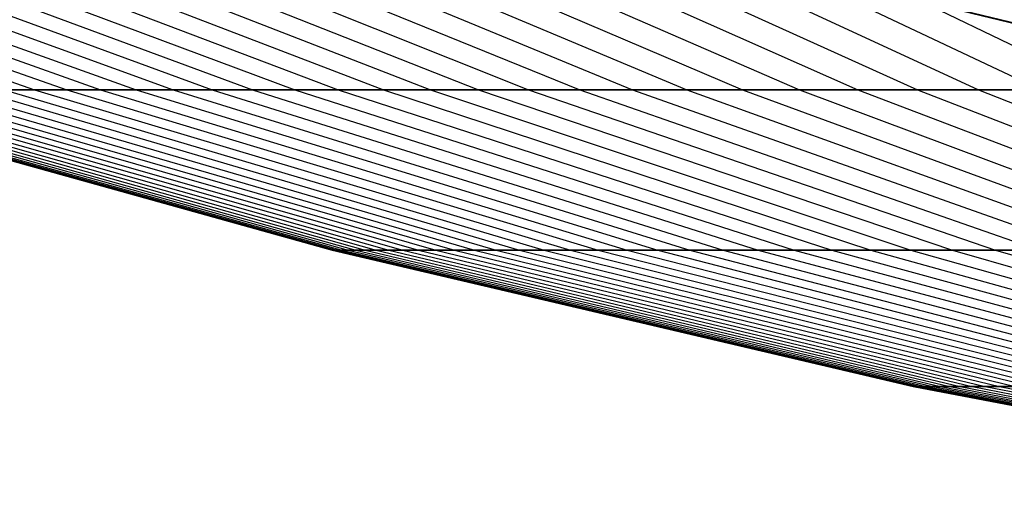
# Model space of a CAD drawing. Extents: x -125 to 125, y -143 to 0.
# Tile 41 of 241: x -16.24 to -12.09, y -142.04 to -140.02. Entities that reach past the tile are written whole.
import ezdxf

# ---------------------------------------------------------------- set-up
doc = ezdxf.new("R2010")
doc.units = 0
doc.header["$LTSCALE"] = 25.4
doc.layers.get('0').update_dxf_attribs({"linetype": 'CONTINUOUS'})

# ---------------------------------------------------------------- blocks, each defined once
blk = doc.blocks.new('NL2500026672_STL')
at = {"color": 0}
for p, q in [((-18.4055, -139.5387, 7.1172), (-16.1761, -140.3154, 6.2551)), ((-18.4055, -139.5387, 7.1172), (-16.1761, -140.3154, 6.2551)), ((-18.2513, -139.5387, -7.5036), (-16.0406, -140.3154, -6.5948)), ((-18.2513, -139.5387, -7.5036), (-16.0406, -140.3154, -6.5948)), ((-18.0891, -139.5387, 7.8868), (-15.898, -140.3154, 6.9315)), ((-18.0891, -139.5387, 7.8868), (-15.898, -140.3154, 6.9315)), ((-17.9188, -139.5387, -8.2664), (-15.7483, -140.3154, -7.2651)), ((-17.9188, -139.5387, -8.2664), (-15.7483, -140.3154, -7.2651)), ((-17.7405, -139.5387, 8.6423), (-15.5916, -140.3154, 7.5955)), ((-17.7405, -139.5387, 8.6423), (-15.5916, -140.3154, 7.5955)), ((-17.5544, -139.5387, -9.0144), (-15.428, -140.3154, -7.9225)), ((-17.5544, -139.5387, -9.0144), (-15.428, -140.3154, -7.9225)), ((-17.3604, -139.5387, 9.3825), (-15.2576, -140.3154, 8.2461)), ((-17.3604, -139.5387, 9.3825), (-15.2576, -140.3154, 8.2461)), ((-17.1587, -139.5387, -9.7465), (-15.0803, -140.3154, -8.5659)), ((-17.1587, -139.5387, -9.7465), (-15.0803, -140.3154, -8.5659)), ((-16.9494, -139.5387, 10.106), (-14.8964, -140.3154, 8.8819)), ((-16.9494, -139.5387, 10.106), (-14.8964, -140.3154, 8.8819)), ((-16.7326, -139.5387, -10.4611), (-14.7058, -140.3154, -9.194)), ((-16.7326, -139.5387, -10.4611), (-14.7058, -140.3154, -9.194)), ((-16.5083, -139.5387, 10.8116), (-14.5087, -140.3154, 9.502)), ((-16.5083, -139.5387, 10.8116), (-14.5087, -140.3154, 9.502)), ((-16.2767, -139.5387, -11.1572), (-14.3052, -140.3154, -9.8058)), ((-16.2767, -139.5387, -11.1572), (-14.3052, -140.3154, -9.8058)), ((-16.0379, -139.5387, 11.4979), (-14.0953, -140.3154, 10.1052)), ((-16.0379, -139.5387, 11.4979), (-14.0953, -140.3154, 10.1052)), ((-15.7919, -139.5387, -11.8335), (-13.8791, -140.3154, -10.4001)), ((-15.7919, -139.5387, -11.8335), (-13.8791, -140.3154, -10.4001)), ((-15.5389, -139.5387, 12.1638), (-13.6567, -140.3154, 10.6904)), ((-15.5389, -139.5387, 12.1638), (-13.6567, -140.3154, 10.6904)), ((-15.279, -139.5387, -12.4887), (-13.4283, -140.3154, -10.976)), ((-15.279, -139.5387, -12.4887), (-13.4283, -140.3154, -10.976)), ((-15.0123, -139.5387, 12.808), (-13.1939, -140.3154, 11.2566)), ((-15.0123, -139.5387, 12.808), (-13.1939, -140.3154, 11.2566)), ((-14.7389, -139.5387, -13.1217), (-12.9537, -140.3154, -11.5323)), ((-14.7389, -139.5387, -13.1217), (-12.9537, -140.3154, -11.5323)), ((-14.459, -139.5387, 13.4295), (-12.7076, -140.3154, 11.8028)), ((-14.459, -139.5387, 13.4295), (-12.7076, -140.3154, 11.8028)), ((-14.1727, -139.5387, -13.7314), (-12.456, -140.3154, -12.0681)), ((-14.1727, -139.5387, -13.7314), (-12.456, -140.3154, -12.0681)), ((-13.88, -139.5387, 14.0271), (-12.1988, -140.3154, 12.3281)), ((-13.88, -139.5387, 14.0271), (-12.1988, -140.3154, 12.3281)), ((-13.5812, -139.5387, -14.3166), (-11.9362, -140.3154, -12.5825)), ((-13.5812, -139.5387, -14.3166), (-11.9362, -140.3154, -12.5825)), ((-13.2764, -139.5387, 14.5998), (-11.6682, -140.3154, 12.8314)), ((-13.2764, -139.5387, 14.5998), (-11.6682, -140.3154, 12.8314)), ((-9.8805, -140.5635), (-12.3049, -139.9757)), ((-9.8805, -140.5635), (-12.3049, -139.9757)), ((-9.8711, -140.5635, 0.431), (-12.2932, -139.9757, 0.5367)), ((-9.8711, -140.5635, 0.431), (-12.2932, -139.9757, 0.5367)), ((-9.8711, -140.5635, -0.431), (-12.2932, -139.9757, -0.5367)), ((-9.8711, -140.5635, -0.431), (-12.2932, -139.9757, -0.5367)), ((-17.3424, -140.3154, -0.1828), (-14.9218, -140.9914, -0.1573)), ((-17.3424, -140.3154, -0.1828), (-14.9218, -140.9914, -0.1573)), ((-17.3347, -140.3154, 0.5484), (-14.9152, -140.9914, 0.4719)), ((-17.3347, -140.3154, 0.5484), (-14.9152, -140.9914, 0.4719)), ((-17.3192, -140.3154, -0.9138), (-14.9019, -140.9914, -0.7862)), ((-17.3192, -140.3154, -0.9138), (-14.9019, -140.9914, -0.7862)), ((-17.2961, -140.3154, 1.2787), (-14.882, -140.9914, 1.1002)), ((-17.2961, -140.3154, 1.2787), (-14.882, -140.9914, 1.1002)), ((-17.2653, -140.3154, -1.6431), (-14.8555, -140.9914, -1.4137)), ((-17.2653, -140.3154, -1.6431), (-14.8555, -140.9914, -1.4137)), ((-17.2269, -140.3154, 2.0067), (-14.8224, -140.9914, 1.7266)), ((-17.2269, -140.3154, 2.0067), (-14.8224, -140.9914, 1.7266)), ((-17.1807, -140.3154, -2.3695), (-14.7827, -140.9914, -2.0387)), ((-17.1807, -140.3154, -2.3695), (-14.7827, -140.9914, -2.0387)), ((-17.1269, -140.3154, 2.7312), (-14.7364, -140.9914, 2.35)), ((-17.1269, -140.3154, 2.7312), (-14.7364, -140.9914, 2.35)), ((-17.0656, -140.3154, -3.0916), (-14.6836, -140.9914, -2.6601)), ((-17.0656, -140.3154, -3.0916), (-14.6836, -140.9914, -2.6601)), ((-16.9966, -140.3154, 3.4507), (-14.6243, -140.9914, 2.9691)), ((-16.9966, -140.3154, 3.4507), (-14.6243, -140.9914, 2.9691)), ((-16.9201, -140.3154, -3.8083), (-14.5584, -140.9914, -3.2768)), ((-16.9201, -140.3154, -3.8083), (-14.5584, -140.9914, -3.2768)), ((-16.836, -140.3154, 4.1642), (-14.4861, -140.9914, 3.583)), ((-16.836, -140.3154, 4.1642), (-14.4861, -140.9914, 3.583)), ((-16.7445, -140.3154, -4.5182), (-14.4073, -140.9914, -3.8876)), ((-16.7445, -140.3154, -4.5182), (-14.4073, -140.9914, -3.8876)), ((-16.6455, -140.3154, 4.8702), (-14.3222, -140.9914, 4.1905)), ((-16.6455, -140.3154, 4.8702), (-14.3222, -140.9914, 4.1905)), ((-16.5391, -140.3154, -5.2201), (-14.2307, -140.9914, -4.4915)), ((-16.5391, -140.3154, -5.2201), (-14.2307, -140.9914, -4.4915)), ((-16.4254, -140.3154, 5.5676), (-16.1761, -140.3154, 6.2551)), ((-16.4254, -140.3154, 5.5676), (-16.1761, -140.3154, 6.2551)), ((-16.4254, -140.3154, 5.5676), (-14.1328, -140.9914, 4.7905)), ((-16.4254, -140.3154, 5.5676), (-14.1328, -140.9914, 4.7905)), ((-16.0406, -140.3154, -6.5948), (-16.3043, -140.3154, -5.9127)), ((-16.3043, -140.3154, -5.9127), (-14.0287, -140.9914, -5.0874)), ((-16.0406, -140.3154, -6.5948), (-16.3043, -140.3154, -5.9127)), ((-16.3043, -140.3154, -5.9127), (-14.0287, -140.9914, -5.0874)), ((-16.1761, -140.3154, 6.2551), (-15.898, -140.3154, 6.9315)), ((-16.1761, -140.3154, 6.2551), (-15.898, -140.3154, 6.9315)), ((-16.1761, -140.3154, 6.2551), (-13.9183, -140.9914, 5.382)), ((-16.1761, -140.3154, 6.2551), (-13.9183, -140.9914, 5.382)), ((-15.7483, -140.3154, -7.2651), (-16.0406, -140.3154, -6.5948)), ((-16.0406, -140.3154, -6.5948), (-13.8017, -140.9914, -5.6743)), ((-15.7483, -140.3154, -7.2651), (-16.0406, -140.3154, -6.5948)), ((-16.0406, -140.3154, -6.5948), (-13.8017, -140.9914, -5.6743)), ((-15.898, -140.3154, 6.9315), (-15.5916, -140.3154, 7.5955)), ((-15.898, -140.3154, 6.9315), (-15.5916, -140.3154, 7.5955)), ((-15.898, -140.3154, 6.9315), (-13.679, -140.9914, 5.964)), ((-15.898, -140.3154, 6.9315), (-13.679, -140.9914, 5.964)), ((-15.428, -140.3154, -7.9225), (-15.7483, -140.3154, -7.2651)), ((-15.7483, -140.3154, -7.2651), (-13.5502, -140.9914, -6.2511)), ((-15.428, -140.3154, -7.9225), (-15.7483, -140.3154, -7.2651)), ((-15.7483, -140.3154, -7.2651), (-13.5502, -140.9914, -6.2511)), ((-15.5916, -140.3154, 7.5955), (-15.2576, -140.3154, 8.2461)), ((-15.5916, -140.3154, 7.5955), (-15.2576, -140.3154, 8.2461)), ((-15.5916, -140.3154, 7.5955), (-13.4154, -140.9914, 6.5354)), ((-15.5916, -140.3154, 7.5955), (-13.4154, -140.9914, 6.5354)), ((-15.0803, -140.3154, -8.5659), (-15.428, -140.3154, -7.9225)), ((-15.428, -140.3154, -7.9225), (-13.2747, -140.9914, -6.8168)), ((-15.0803, -140.3154, -8.5659), (-15.428, -140.3154, -7.9225)), ((-15.428, -140.3154, -7.9225), (-13.2747, -140.9914, -6.8168)), ((-15.2576, -140.3154, 8.2461), (-14.8964, -140.3154, 8.8819)), ((-15.2576, -140.3154, 8.2461), (-14.8964, -140.3154, 8.8819)), ((-15.2576, -140.3154, 8.2461), (-13.128, -140.9914, 7.0951)), ((-15.2576, -140.3154, 8.2461), (-13.128, -140.9914, 7.0951)), ((-14.7058, -140.3154, -9.194), (-15.0803, -140.3154, -8.5659)), ((-15.0803, -140.3154, -8.5659), (-12.9755, -140.9914, -7.3703)), ((-14.7058, -140.3154, -9.194), (-15.0803, -140.3154, -8.5659)), ((-15.0803, -140.3154, -8.5659), (-12.9755, -140.9914, -7.3703)), ((-14.8964, -140.3154, 8.8819), (-14.5087, -140.3154, 9.502)), ((-14.8964, -140.3154, 8.8819), (-14.5087, -140.3154, 9.502)), ((-14.8964, -140.3154, 8.8819), (-12.8172, -140.9914, 7.6422)), ((-14.8964, -140.3154, 8.8819), (-12.8172, -140.9914, 7.6422)), ((-14.3052, -140.3154, -9.8058), (-14.7058, -140.3154, -9.194)), ((-14.7058, -140.3154, -9.194), (-12.6533, -140.9914, -7.9108)), ((-14.3052, -140.3154, -9.8058), (-14.7058, -140.3154, -9.194)), ((-14.7058, -140.3154, -9.194), (-12.6533, -140.9914, -7.9108)), ((-14.5087, -140.3154, 9.502), (-14.0953, -140.3154, 10.1052)), ((-14.5087, -140.3154, 9.502), (-14.0953, -140.3154, 10.1052)), ((-14.5087, -140.3154, 9.502), (-12.4837, -140.9914, 8.1758)), ((-14.5087, -140.3154, 9.502), (-12.4837, -140.9914, 8.1758)), ((-13.8791, -140.3154, -10.4001), (-14.3052, -140.3154, -9.8058)), ((-14.3052, -140.3154, -9.8058), (-12.3085, -140.9914, -8.4371)), ((-13.8791, -140.3154, -10.4001), (-14.3052, -140.3154, -9.8058)), ((-14.3052, -140.3154, -9.8058), (-12.3085, -140.9914, -8.4371)), ((-14.0953, -140.3154, 10.1052), (-13.6567, -140.3154, 10.6904)), ((-14.0953, -140.3154, 10.1052), (-13.6567, -140.3154, 10.6904)), ((-14.0953, -140.3154, 10.1052), (-12.1279, -140.9914, 8.6948)), ((-14.0953, -140.3154, 10.1052), (-12.1279, -140.9914, 8.6948)), ((-13.4283, -140.3154, -10.976), (-13.8791, -140.3154, -10.4001)), ((-13.8791, -140.3154, -10.4001), (-11.9419, -140.9914, -8.9485)), ((-13.4283, -140.3154, -10.976), (-13.8791, -140.3154, -10.4001)), ((-13.8791, -140.3154, -10.4001), (-11.9419, -140.9914, -8.9485)), ((-13.6567, -140.3154, 10.6904), (-13.1939, -140.3154, 11.2566)), ((-13.6567, -140.3154, 10.6904), (-13.1939, -140.3154, 11.2566)), ((-13.6567, -140.3154, 10.6904), (-11.7506, -140.9914, 9.1983)), ((-13.6567, -140.3154, 10.6904), (-11.7506, -140.9914, 9.1983)), ((-12.9537, -140.3154, -11.5323), (-13.4283, -140.3154, -10.976)), ((-13.4283, -140.3154, -10.976), (-11.554, -140.9914, -9.444)), ((-12.9537, -140.3154, -11.5323), (-13.4283, -140.3154, -10.976)), ((-13.4283, -140.3154, -10.976), (-11.554, -140.9914, -9.444)), ((-13.1939, -140.3154, 11.2566), (-12.7076, -140.3154, 11.8028)), ((-13.1939, -140.3154, 11.2566), (-12.7076, -140.3154, 11.8028)), ((-13.1939, -140.3154, 11.2566), (-11.3524, -140.9914, 9.6855)), ((-13.1939, -140.3154, 11.2566), (-11.3524, -140.9914, 9.6855)), ((-12.456, -140.3154, -12.0681), (-12.9537, -140.3154, -11.5323)), ((-12.9537, -140.3154, -11.5323), (-11.1456, -140.9914, -9.9227)), ((-12.456, -140.3154, -12.0681), (-12.9537, -140.3154, -11.5323)), ((-12.9537, -140.3154, -11.5323), (-11.1456, -140.9914, -9.9227)), ((-12.7076, -140.3154, 11.8028), (-12.1988, -140.3154, 12.3281)), ((-12.7076, -140.3154, 11.8028), (-12.1988, -140.3154, 12.3281)), ((-12.7076, -140.3154, 11.8028), (-10.934, -140.9914, 10.1555)), ((-12.7076, -140.3154, 11.8028), (-10.934, -140.9914, 10.1555)), ((-11.9362, -140.3154, -12.5825), (-12.456, -140.3154, -12.0681)), ((-12.456, -140.3154, -12.0681), (-10.7174, -140.9914, -10.3837)), ((-11.9362, -140.3154, -12.5825), (-12.456, -140.3154, -12.0681)), ((-12.456, -140.3154, -12.0681), (-10.7174, -140.9914, -10.3837)), ((-12.1988, -140.3154, 12.3281), (-11.6682, -140.3154, 12.8314)), ((-12.1988, -140.3154, 12.3281), (-11.6682, -140.3154, 12.8314)), ((-12.1988, -140.3154, 12.3281), (-10.4961, -140.9914, 10.6074)), ((-12.1988, -140.3154, 12.3281), (-10.4961, -140.9914, 10.6074)), ((-14.9218, -140.9914, -0.1573), (-14.9152, -140.9914, 0.4719)), ((-14.9019, -140.9914, -0.7862), (-14.9218, -140.9914, -0.1573)), ((-14.9218, -140.9914, -0.1573), (-14.9152, -140.9914, 0.4719)), ((-14.9218, -140.9914, -0.1573), (-12.4751, -141.5653, -0.1315)), ((-14.9019, -140.9914, -0.7862), (-14.9218, -140.9914, -0.1573)), ((-14.9218, -140.9914, -0.1573), (-12.4751, -141.5653, -0.1315)), ((-14.9152, -140.9914, 0.4719), (-14.882, -140.9914, 1.1002)), ((-14.9152, -140.9914, 0.4719), (-14.882, -140.9914, 1.1002)), ((-14.9152, -140.9914, 0.4719), (-12.4695, -141.5653, 0.3945)), ((-14.9152, -140.9914, 0.4719), (-12.4695, -141.5653, 0.3945)), ((-14.8555, -140.9914, -1.4137), (-14.9019, -140.9914, -0.7862)), ((-14.9019, -140.9914, -0.7862), (-12.4584, -141.5653, -0.6573)), ((-14.8555, -140.9914, -1.4137), (-14.9019, -140.9914, -0.7862)), ((-14.9019, -140.9914, -0.7862), (-12.4584, -141.5653, -0.6573)), ((-14.882, -140.9914, 1.1002), (-14.8224, -140.9914, 1.7266)), ((-14.882, -140.9914, 1.1002), (-14.8224, -140.9914, 1.7266)), ((-14.882, -140.9914, 1.1002), (-12.4418, -141.5653, 0.9198)), ((-14.882, -140.9914, 1.1002), (-12.4418, -141.5653, 0.9198)), ((-14.7827, -140.9914, -2.0387), (-14.8555, -140.9914, -1.4137)), ((-14.8555, -140.9914, -1.4137), (-12.4196, -141.5653, -1.1819)), ((-14.7827, -140.9914, -2.0387), (-14.8555, -140.9914, -1.4137)), ((-14.8555, -140.9914, -1.4137), (-12.4196, -141.5653, -1.1819)), ((-14.8224, -140.9914, 1.7266), (-14.7364, -140.9914, 2.35)), ((-14.8224, -140.9914, 1.7266), (-14.7364, -140.9914, 2.35)), ((-14.8224, -140.9914, 1.7266), (-12.392, -141.5653, 1.4435)), ((-14.8224, -140.9914, 1.7266), (-12.392, -141.5653, 1.4435)), ((-14.6836, -140.9914, -2.6601), (-14.7827, -140.9914, -2.0387)), ((-14.7827, -140.9914, -2.0387), (-12.3588, -141.5653, -1.7044)), ((-14.6836, -140.9914, -2.6601), (-14.7827, -140.9914, -2.0387)), ((-14.7827, -140.9914, -2.0387), (-12.3588, -141.5653, -1.7044)), ((-14.7364, -140.9914, 2.35), (-14.6243, -140.9914, 2.9691)), ((-14.7364, -140.9914, 2.35), (-14.6243, -140.9914, 2.9691)), ((-14.7364, -140.9914, 2.35), (-12.3201, -141.5653, 1.9646)), ((-14.7364, -140.9914, 2.35), (-12.3201, -141.5653, 1.9646)), ((-14.5584, -140.9914, -3.2768), (-14.6836, -140.9914, -2.6601)), ((-14.6836, -140.9914, -2.6601), (-12.2759, -141.5653, -2.2239)), ((-14.5584, -140.9914, -3.2768), (-14.6836, -140.9914, -2.6601)), ((-14.6836, -140.9914, -2.6601), (-12.2759, -141.5653, -2.2239)), ((-14.6243, -140.9914, 2.9691), (-14.4861, -140.9914, 3.583)), ((-14.6243, -140.9914, 2.9691), (-14.4861, -140.9914, 3.583)), ((-14.6243, -140.9914, 2.9691), (-12.2263, -141.5653, 2.4823)), ((-14.6243, -140.9914, 2.9691), (-12.2263, -141.5653, 2.4823)), ((-14.4073, -140.9914, -3.8876), (-14.5584, -140.9914, -3.2768)), ((-14.5584, -140.9914, -3.2768), (-12.1713, -141.5653, -2.7395)), ((-14.4073, -140.9914, -3.8876), (-14.5584, -140.9914, -3.2768)), ((-14.5584, -140.9914, -3.2768), (-12.1713, -141.5653, -2.7395)), ((-14.4861, -140.9914, 3.583), (-14.3222, -140.9914, 4.1905)), ((-14.4861, -140.9914, 3.583), (-14.3222, -140.9914, 4.1905)), ((-14.4861, -140.9914, 3.583), (-12.1108, -141.5653, 2.9955)), ((-14.4861, -140.9914, 3.583), (-12.1108, -141.5653, 2.9955)), ((-14.2307, -140.9914, -4.4915), (-14.4073, -140.9914, -3.8876)), ((-14.4073, -140.9914, -3.8876), (-12.045, -141.5653, -3.2501)), ((-14.2307, -140.9914, -4.4915), (-14.4073, -140.9914, -3.8876)), ((-14.4073, -140.9914, -3.8876), (-12.045, -141.5653, -3.2501)), ((-14.3222, -140.9914, 4.1905), (-14.1328, -140.9914, 4.7905)), ((-14.3222, -140.9914, 4.1905), (-14.1328, -140.9914, 4.7905)), ((-14.3222, -140.9914, 4.1905), (-11.9738, -141.5653, 3.5033)), ((-14.3222, -140.9914, 4.1905), (-11.9738, -141.5653, 3.5033)), ((-14.0287, -140.9914, -5.0874), (-14.2307, -140.9914, -4.4915)), ((-14.2307, -140.9914, -4.4915), (-11.8972, -141.5653, -3.755)), ((-14.0287, -140.9914, -5.0874), (-14.2307, -140.9914, -4.4915)), ((-14.2307, -140.9914, -4.4915), (-11.8972, -141.5653, -3.755)), ((-14.1328, -140.9914, 4.7905), (-13.9183, -140.9914, 5.382)), ((-14.1328, -140.9914, 4.7905), (-13.9183, -140.9914, 5.382)), ((-14.1328, -140.9914, 4.7905), (-11.8154, -141.5653, 4.005)), ((-14.1328, -140.9914, 4.7905), (-11.8154, -141.5653, 4.005)), ((-13.8017, -140.9914, -5.6743), (-14.0287, -140.9914, -5.0874)), ((-14.0287, -140.9914, -5.0874), (-11.7284, -141.5653, -4.2532)), ((-13.8017, -140.9914, -5.6743), (-14.0287, -140.9914, -5.0874)), ((-14.0287, -140.9914, -5.0874), (-11.7284, -141.5653, -4.2532)), ((-13.9183, -140.9914, 5.382), (-13.679, -140.9914, 5.964)), ((-13.9183, -140.9914, 5.382), (-13.679, -140.9914, 5.964)), ((-13.9183, -140.9914, 5.382), (-11.6361, -141.5653, 4.4995)), ((-13.9183, -140.9914, 5.382), (-11.6361, -141.5653, 4.4995)), ((-13.5502, -140.9914, -6.2511), (-13.8017, -140.9914, -5.6743)), ((-13.8017, -140.9914, -5.6743), (-11.5386, -141.5653, -4.7439)), ((-13.5502, -140.9914, -6.2511), (-13.8017, -140.9914, -5.6743)), ((-13.8017, -140.9914, -5.6743), (-11.5386, -141.5653, -4.7439)), ((-13.679, -140.9914, 5.964), (-13.4154, -140.9914, 6.5354)), ((-13.679, -140.9914, 5.964), (-13.4154, -140.9914, 6.5354)), ((-13.679, -140.9914, 5.964), (-11.436, -141.5653, 4.9861)), ((-13.679, -140.9914, 5.964), (-11.436, -141.5653, 4.9861)), ((-13.2747, -140.9914, -6.8168), (-13.5502, -140.9914, -6.2511)), ((-13.5502, -140.9914, -6.2511), (-11.3284, -141.5653, -5.2261)), ((-13.2747, -140.9914, -6.8168), (-13.5502, -140.9914, -6.2511)), ((-13.5502, -140.9914, -6.2511), (-11.3284, -141.5653, -5.2261)), ((-13.4154, -140.9914, 6.5354), (-13.128, -140.9914, 7.0951)), ((-13.4154, -140.9914, 6.5354), (-13.128, -140.9914, 7.0951)), ((-13.4154, -140.9914, 6.5354), (-11.2157, -141.5653, 5.4638)), ((-13.4154, -140.9914, 6.5354), (-11.2157, -141.5653, 5.4638)), ((-12.9755, -140.9914, -7.3703), (-13.2747, -140.9914, -6.8168)), ((-13.2747, -140.9914, -6.8168), (-11.098, -141.5653, -5.699)), ((-12.9755, -140.9914, -7.3703), (-13.2747, -140.9914, -6.8168)), ((-13.2747, -140.9914, -6.8168), (-11.098, -141.5653, -5.699)), ((-13.128, -140.9914, 7.0951), (-12.8172, -140.9914, 7.6422)), ((-13.128, -140.9914, 7.0951), (-12.8172, -140.9914, 7.6422)), ((-13.128, -140.9914, 7.0951), (-10.9754, -141.5653, 5.9317)), ((-13.128, -140.9914, 7.0951), (-10.9754, -141.5653, 5.9317)), ((-12.6533, -140.9914, -7.9108), (-12.9755, -140.9914, -7.3703)), ((-12.9755, -140.9914, -7.3703), (-10.8479, -141.5653, -6.1618)), ((-12.6533, -140.9914, -7.9108), (-12.9755, -140.9914, -7.3703)), ((-12.9755, -140.9914, -7.3703), (-10.8479, -141.5653, -6.1618)), ((-12.8172, -140.9914, 7.6422), (-12.4837, -140.9914, 8.1758)), ((-12.8172, -140.9914, 7.6422), (-12.4837, -140.9914, 8.1758)), ((-12.8172, -140.9914, 7.6422), (-10.7156, -141.5653, 6.3891)), ((-12.8172, -140.9914, 7.6422), (-10.7156, -141.5653, 6.3891)), ((-12.3085, -140.9914, -8.4371), (-12.6533, -140.9914, -7.9108)), ((-12.6533, -140.9914, -7.9108), (-10.5785, -141.5653, -6.6136)), ((-12.3085, -140.9914, -8.4371), (-12.6533, -140.9914, -7.9108)), ((-12.6533, -140.9914, -7.9108), (-10.5785, -141.5653, -6.6136)), ((-12.4837, -140.9914, 8.1758), (-12.1279, -140.9914, 8.6948)), ((-12.4837, -140.9914, 8.1758), (-12.1279, -140.9914, 8.6948)), ((-12.4837, -140.9914, 8.1758), (-10.4367, -141.5653, 6.8352)), ((-12.4837, -140.9914, 8.1758), (-10.4367, -141.5653, 6.8352)), ((-11.9419, -140.9914, -8.9485), (-12.3085, -140.9914, -8.4371)), ((-12.3085, -140.9914, -8.4371), (-10.2903, -141.5653, -7.0537)), ((-11.9419, -140.9914, -8.9485), (-12.3085, -140.9914, -8.4371)), ((-12.3085, -140.9914, -8.4371), (-10.2903, -141.5653, -7.0537)), ((-12.1279, -140.9914, 8.6948), (-11.7506, -140.9914, 9.1983)), ((-12.1279, -140.9914, 8.6948), (-11.7506, -140.9914, 9.1983)), ((-12.1279, -140.9914, 8.6948), (-10.1393, -141.5653, 7.2691)), ((-12.1279, -140.9914, 8.6948), (-10.1393, -141.5653, 7.2691)), ((-12.4751, -141.5653, -0.1315), (-12.4695, -141.5653, 0.3945)), ((-12.4584, -141.5653, -0.6573), (-12.4751, -141.5653, -0.1315)), ((-12.4751, -141.5653, -0.1315), (-12.4695, -141.5653, 0.3945)), ((-12.4751, -141.5653, -0.1315), (-10.0064, -142.0363, -0.1055)), ((-12.4584, -141.5653, -0.6573), (-12.4751, -141.5653, -0.1315)), ((-12.4751, -141.5653, -0.1315), (-10.0064, -142.0363, -0.1055)), ((-12.4695, -141.5653, 0.3945), (-12.4418, -141.5653, 0.9198)), ((-12.4695, -141.5653, 0.3945), (-12.4418, -141.5653, 0.9198)), ((-12.4695, -141.5653, 0.3945), (-10.002, -142.0363, 0.3164)), ((-12.4695, -141.5653, 0.3945), (-10.002, -142.0363, 0.3164)), ((-12.4196, -141.5653, -1.1819), (-12.4584, -141.5653, -0.6573)), ((-12.4584, -141.5653, -0.6573), (-9.9931, -142.0363, -0.5272)), ((-12.4196, -141.5653, -1.1819), (-12.4584, -141.5653, -0.6573)), ((-12.4584, -141.5653, -0.6573), (-9.9931, -142.0363, -0.5272)), ((-12.4418, -141.5653, 0.9198), (-12.392, -141.5653, 1.4435)), ((-12.4418, -141.5653, 0.9198), (-12.392, -141.5653, 1.4435)), ((-12.4418, -141.5653, 0.9198), (-9.9797, -142.0363, 0.7378)), ((-12.4418, -141.5653, 0.9198), (-9.9797, -142.0363, 0.7378)), ((-12.3588, -141.5653, -1.7044), (-12.4196, -141.5653, -1.1819)), ((-12.4196, -141.5653, -1.1819), (-9.962, -142.0363, -0.948)), ((-12.3588, -141.5653, -1.7044), (-12.4196, -141.5653, -1.1819)), ((-12.4196, -141.5653, -1.1819), (-9.962, -142.0363, -0.948)), ((-12.392, -141.5653, 1.4435), (-12.3201, -141.5653, 1.9646)), ((-12.392, -141.5653, 1.4435), (-12.3201, -141.5653, 1.9646)), ((-12.392, -141.5653, 1.4435), (-9.9398, -142.0363, 1.1579)), ((-12.392, -141.5653, 1.4435), (-9.9398, -142.0363, 1.1579)), ((-12.2759, -141.5653, -2.2239), (-12.3588, -141.5653, -1.7044)), ((-12.3588, -141.5653, -1.7044), (-9.9131, -142.0363, -1.3672)), ((-12.2759, -141.5653, -2.2239), (-12.3588, -141.5653, -1.7044)), ((-12.3588, -141.5653, -1.7044), (-9.9131, -142.0363, -1.3672)), ((-12.3201, -141.5653, 1.9646), (-12.2263, -141.5653, 2.4823)), ((-12.3201, -141.5653, 1.9646), (-12.2263, -141.5653, 2.4823)), ((-12.3201, -141.5653, 1.9646), (-9.8821, -142.0363, 1.5759)), ((-12.3201, -141.5653, 1.9646), (-9.8821, -142.0363, 1.5759)), ((-12.1713, -141.5653, -2.7395), (-12.2759, -141.5653, -2.2239)), ((-12.2759, -141.5653, -2.2239), (-9.8467, -142.0363, -1.7838)), ((-12.1713, -141.5653, -2.7395), (-12.2759, -141.5653, -2.2239)), ((-12.2759, -141.5653, -2.2239), (-9.8467, -142.0363, -1.7838)), ((-12.2263, -141.5653, 2.4823), (-12.1108, -141.5653, 2.9955)), ((-12.2263, -141.5653, 2.4823), (-12.1108, -141.5653, 2.9955)), ((-12.2263, -141.5653, 2.4823), (-9.8069, -142.0363, 1.991)), ((-12.2263, -141.5653, 2.4823), (-9.8069, -142.0363, 1.991)), ((-12.045, -141.5653, -3.2501), (-12.1713, -141.5653, -2.7395)), ((-12.1713, -141.5653, -2.7395), (-9.7627, -142.0363, -2.1974)), ((-12.045, -141.5653, -3.2501), (-12.1713, -141.5653, -2.7395)), ((-12.1713, -141.5653, -2.7395), (-9.7627, -142.0363, -2.1974)), ((-12.1108, -141.5653, 2.9955), (-11.9738, -141.5653, 3.5033)), ((-12.1108, -141.5653, 2.9955), (-11.9738, -141.5653, 3.5033)), ((-12.1108, -141.5653, 2.9955), (-9.7142, -142.0363, 2.4027)), ((-12.1108, -141.5653, 2.9955), (-9.7142, -142.0363, 2.4027))]:
    blk.add_line(p, q, dxfattribs=at)

msp = doc.modelspace()

# ---------------------------------------------------------------- block references
at = {"color": 253}
msp.add_blockref('NL2500026672_STL', (0, 0), dxfattribs=at)

doc.saveas('drawing.dxf')
